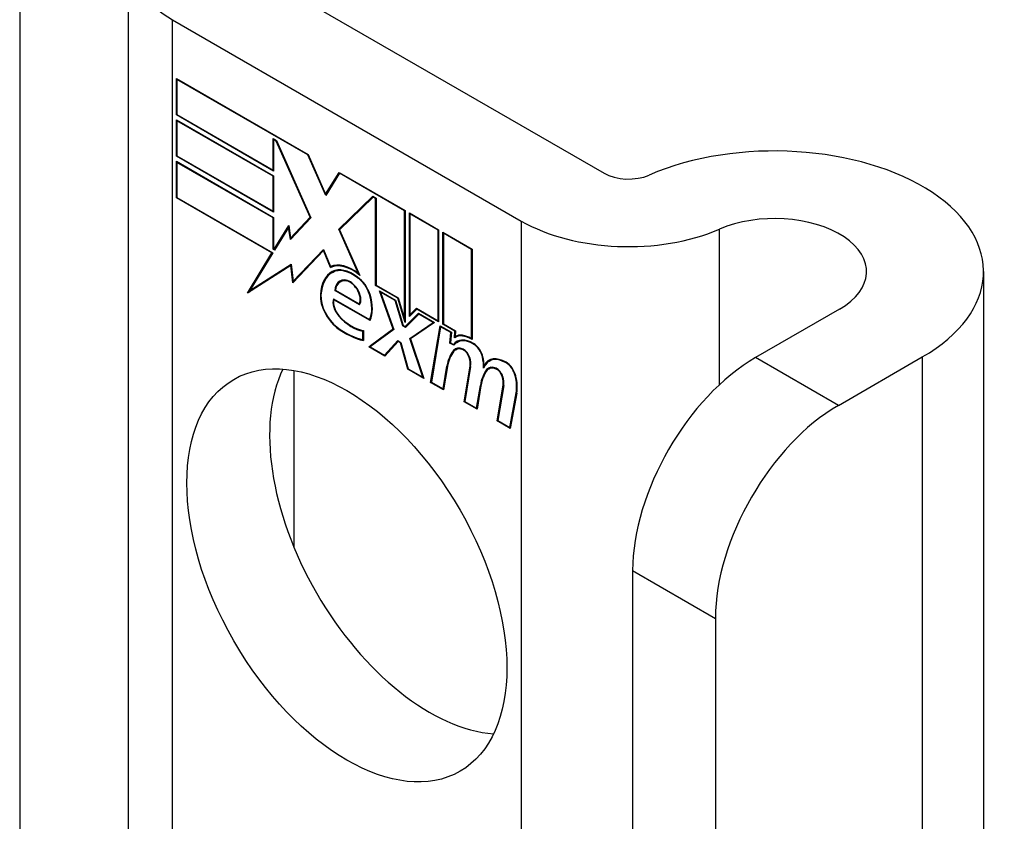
# Model space of a CAD drawing. Header units: inches. Extents: x 635 to 745, y 255 to 339.
# Tile 86 of 88: x 744.131 to 745.014, y 279.89 to 280.61. Entities that reach past the tile are written whole.
import ezdxf

# ---------------------------------------------------------------- set-up
doc = ezdxf.new("R2010")
doc.units = ezdxf.units.IN
doc.header["$MEASUREMENT"] = 0
doc.layers.add('Visible Edges(ANSI)', color=7, linetype='Continuous', lineweight=25)
doc.layers.add('Visible Tangent Edges(ANSI)', color=7, linetype='Continuous', lineweight=25)

msp = doc.modelspace()

# ---------------------------------------------------------------- linework, layer by layer
at = {"layer": 'Visible Edges(ANSI)'}
for p, q in [((744.22835, 280.6652), (744.22835, 279.66677)), ((744.34243, 280.65255), (744.65527, 280.47193)), ((744.26819, 280.60968), (744.58102, 280.42906)), ((744.27172, 280.52425), (744.27172, 280.55702)), ((744.27172, 280.55702), (744.38999, 280.48874)), ((744.27225, 280.5561), (744.27278, 280.5564)), ((744.27225, 280.5561), (744.27225, 280.52456)), ((744.3897, 280.48829), (744.27225, 280.5561)), ((744.27172, 280.52425), (744.27225, 280.52456)), ((744.35896, 280.47389), (744.27172, 280.52425)), ((744.27225, 280.52456), (744.35843, 280.4748)), ((744.27172, 280.4872), (744.27172, 280.51997)), ((744.27172, 280.51997), (744.35896, 280.4696)), ((744.27225, 280.51905), (744.27278, 280.51935)), ((744.27225, 280.51905), (744.27225, 280.48751)), ((744.35843, 280.46929), (744.27225, 280.51905)), ((744.35843, 280.4748), (744.35843, 280.50297)), ((744.35843, 280.50297), (744.3616, 280.50114)), ((744.35896, 280.50205), (744.35949, 280.50236)), ((744.36132, 280.50069), (744.35896, 280.50205)), ((744.35896, 280.50205), (744.35896, 280.47389)), ((744.36132, 280.50069), (744.36171, 280.50091)), ((744.39158, 280.4324), (744.36132, 280.50069)), ((744.3616, 280.50114), (744.39222, 280.43202)), ((744.27172, 280.4872), (744.27225, 280.48751)), ((744.35896, 280.43684), (744.27172, 280.4872)), ((744.27225, 280.48751), (744.35843, 280.43776)), ((744.3897, 280.48829), (744.39009, 280.48851)), ((744.40561, 280.45188), (744.3897, 280.48829)), ((744.38999, 280.48874), (744.40555, 280.45309)), ((744.27172, 280.44985), (744.27172, 280.48261)), ((744.27172, 280.48261), (744.35896, 280.43224)), ((744.27225, 280.48169), (744.27278, 280.482)), ((744.35843, 280.43194), (744.27225, 280.48169)), ((744.27225, 280.48169), (744.27225, 280.45016)), ((744.35843, 280.4748), (744.35896, 280.47511)), ((744.35843, 280.46929), (744.35896, 280.4696)), ((744.35843, 280.43776), (744.35843, 280.46929)), ((744.35896, 280.4696), (744.35896, 280.43684)), ((744.40555, 280.45309), (744.41783, 280.47266)), ((744.41815, 280.47186), (744.40561, 280.45188)), ((744.41783, 280.47266), (744.47696, 280.43852)), ((744.41815, 280.47186), (744.41868, 280.47217)), ((744.47643, 280.43821), (744.41815, 280.47186)), ((744.41849, 280.47228), (744.41828, 280.47194)), ((744.40555, 280.45309), (744.40684, 280.45383)), ((744.40665, 280.45354), (744.40659, 280.45369)), ((744.41744, 280.42161), (744.44803, 280.45124)), ((744.44803, 280.45124), (744.45097, 280.44954)), ((744.27172, 280.44985), (744.27225, 280.45016)), ((744.35744, 280.40036), (744.27172, 280.44985)), ((744.27225, 280.45016), (744.35831, 280.40047)), ((744.4483, 280.45047), (744.41809, 280.42122)), ((744.41885, 280.42243), (744.44839, 280.45103)), ((744.4483, 280.45047), (744.44883, 280.45078)), ((744.45044, 280.44924), (744.4483, 280.45047)), ((744.45044, 280.44924), (744.45097, 280.44954)), ((744.45044, 280.37131), (744.45044, 280.44924)), ((744.45097, 280.44954), (744.45097, 280.37162)), ((744.35843, 280.43776), (744.35896, 280.43806)), ((744.47643, 280.43821), (744.47696, 280.43852)), ((744.47643, 280.34129), (744.47643, 280.43821)), ((744.47696, 280.43852), (744.47696, 280.33797)), ((744.48067, 280.3433), (744.48067, 280.43638)), ((744.48067, 280.43638), (744.50692, 280.42122)), ((744.4812, 280.43546), (744.48173, 280.43577)), ((744.4812, 280.43546), (744.4812, 280.34488)), ((744.50639, 280.42092), (744.4812, 280.43546)), ((744.35843, 280.43194), (744.35896, 280.43224)), ((744.35843, 280.40377), (744.35843, 280.43194)), ((744.35896, 280.43224), (744.35896, 280.40408)), ((744.35951, 280.40376), (744.37248, 280.42505)), ((744.37248, 280.42505), (744.37421, 280.41379)), ((744.39222, 280.43202), (744.37393, 280.41242)), ((744.37421, 280.41379), (744.39158, 280.4324)), ((744.39211, 280.43227), (744.37563, 280.4146)), ((744.39158, 280.4324), (744.39196, 280.43262)), ((744.37225, 280.42334), (744.35983, 280.40296)), ((744.37225, 280.42334), (744.37271, 280.42361)), ((744.37393, 280.41242), (744.37225, 280.42334)), ((744.37267, 280.42385), (744.37242, 280.42344)), ((744.41744, 280.42161), (744.41885, 280.42243)), ((744.4352, 280.38179), (744.41744, 280.42161)), ((744.41809, 280.42122), (744.43639, 280.38019)), ((744.419, 280.4221), (744.41885, 280.42243)), ((744.50639, 280.42092), (744.50692, 280.42122)), ((744.50639, 280.33962), (744.50639, 280.42092)), ((744.50692, 280.42122), (744.50692, 280.3387)), ((744.51064, 280.33656), (744.51064, 280.41908)), ((744.51064, 280.41908), (744.53689, 280.40392)), ((744.51117, 280.41816), (744.5117, 280.41847)), ((744.51117, 280.41816), (744.51117, 280.33687)), ((744.53636, 280.40362), (744.51117, 280.41816)), ((744.37421, 280.41379), (744.37563, 280.4146)), ((744.37525, 280.41383), (744.37517, 280.41434)), ((744.33549, 280.36435), (744.35744, 280.40036)), ((744.35831, 280.40047), (744.3377, 280.36665)), ((744.35744, 280.40036), (744.35797, 280.40067)), ((744.35843, 280.40377), (744.35896, 280.40408)), ((744.35983, 280.40296), (744.35843, 280.40377)), ((744.35896, 280.40408), (744.35951, 280.40376)), ((744.35951, 280.40376), (744.36076, 280.40448)), ((744.36057, 280.40417), (744.36039, 280.40427)), ((744.40377, 280.40254), (744.37601, 280.37362)), ((744.37635, 280.37503), (744.40381, 280.40364)), ((744.37776, 280.37585), (744.404, 280.40318)), ((744.40377, 280.40254), (744.40416, 280.40277)), ((744.40991, 280.38721), (744.40377, 280.40254)), ((744.40381, 280.40364), (744.41003, 280.3881)), ((744.53636, 280.40362), (744.53689, 280.40392)), ((744.53636, 280.32371), (744.53636, 280.40362)), ((744.53689, 280.40392), (744.53689, 280.32278)), ((744.3377, 280.36665), (744.37461, 280.39026)), ((744.33912, 280.36747), (744.37462, 280.39017)), ((744.37424, 280.38913), (744.37471, 280.3894)), ((744.37461, 280.39026), (744.37635, 280.37503)), ((744.37424, 280.38913), (744.33549, 280.36435)), ((744.37601, 280.37362), (744.37424, 280.38913)), ((744.40991, 280.38721), (744.41132, 280.38803)), ((744.41111, 280.38855), (744.41132, 280.38803)), ((744.41147, 280.38278), (744.41289, 280.3836)), ((744.4352, 280.38179), (744.43558, 280.38201)), ((744.99571, 280.38363), (744.99571, 278.34239)), ((744.37635, 280.37503), (744.37776, 280.37585)), ((744.37729, 280.37558), (744.37735, 280.37503)), ((744.41862, 280.37446), (744.42003, 280.37528)), ((744.4342, 280.37809), (744.43468, 280.37837)), ((744.33787, 280.36675), (744.33699, 280.36531)), ((744.3377, 280.36665), (744.33912, 280.36747)), ((744.41379, 280.3666), (744.41439, 280.36694)), ((744.4359, 280.35384), (744.41379, 280.3666)), ((744.41438, 280.36687), (744.43559, 280.35463)), ((744.45044, 280.37131), (744.45097, 280.37162)), ((744.47033, 280.35983), (744.45044, 280.37131)), ((744.45097, 280.37162), (744.47068, 280.36024)), ((744.46609, 280.33212), (744.45389, 280.36641)), ((744.45389, 280.36641), (744.46821, 280.35815)), ((744.45476, 280.3653), (744.45529, 280.36561)), ((744.45476, 280.3653), (744.46673, 280.33166)), ((744.46786, 280.35774), (744.45476, 280.3653)), ((744.41267, 280.35929), (744.44506, 280.34059)), ((744.41305, 280.35845), (744.41358, 280.35876)), ((744.4454, 280.33978), (744.41305, 280.35845)), ((744.43559, 280.35463), (744.43664, 280.35523)), ((744.43648, 280.35514), (744.43658, 280.35508)), ((744.46786, 280.35774), (744.46826, 280.35797)), ((744.47475, 280.335), (744.46786, 280.35774)), ((744.46821, 280.35815), (744.4751, 280.33541)), ((744.47033, 280.35983), (744.47073, 280.36006)), ((744.47696, 280.33797), (744.47033, 280.35983)), ((744.47068, 280.36024), (744.47643, 280.34129)), ((744.47696, 280.33434), (744.48876, 280.34628)), ((744.48903, 280.34551), (744.47723, 280.33357)), ((744.48915, 280.34606), (744.47837, 280.33516)), ((744.48732, 280.35002), (744.48067, 280.3433)), ((744.4812, 280.34488), (744.48705, 280.35079)), ((744.4812, 280.34488), (744.48262, 280.34569)), ((744.48209, 280.34539), (744.48209, 280.34473)), ((744.48262, 280.34569), (744.48743, 280.35057)), ((744.48705, 280.35079), (744.50639, 280.33962)), ((744.48732, 280.35002), (744.48785, 280.35033)), ((744.50692, 280.3387), (744.48732, 280.35002)), ((744.48876, 280.34628), (744.50321, 280.33794)), ((744.48903, 280.34551), (744.48956, 280.34582)), ((744.50201, 280.33802), (744.48903, 280.34551)), ((744.86655, 280.34995), (744.79124, 280.30647)), ((744.44506, 280.34059), (744.446, 280.34113)), ((744.44594, 280.3411), (744.44598, 280.34108)), ((744.47643, 280.34129), (744.47696, 280.34159)), ((744.4811, 280.32375), (744.50201, 280.33802)), ((744.50321, 280.33794), (744.48173, 280.32327)), ((744.48251, 280.32456), (744.50261, 280.33829)), ((744.50201, 280.33802), (744.50254, 280.33833)), ((744.50639, 280.33962), (744.50692, 280.33993)), ((744.51064, 280.33656), (744.51117, 280.33687)), ((744.52151, 280.33028), (744.51064, 280.33656)), ((744.51117, 280.33687), (744.52209, 280.33056)), ((744.43904, 280.3303), (744.43957, 280.33061)), ((744.43904, 280.32247), (744.43904, 280.3303)), ((744.43957, 280.3309), (744.43957, 280.32171)), ((744.44434, 280.3162), (744.46609, 280.33212)), ((744.46673, 280.33166), (744.44552, 280.31613)), ((744.46653, 280.33222), (744.44576, 280.31702)), ((744.46609, 280.33212), (744.46648, 280.33235)), ((744.47475, 280.335), (744.47528, 280.33531)), ((744.47723, 280.33357), (744.47475, 280.335)), ((744.4751, 280.33541), (744.47696, 280.33434)), ((744.47696, 280.33434), (744.47837, 280.33516)), ((744.47826, 280.33461), (744.47784, 280.33485)), ((744.49976, 280.2842), (744.50827, 280.33502)), ((744.50872, 280.33415), (744.5004, 280.28445)), ((744.50827, 280.33502), (744.51833, 280.32921)), ((744.50872, 280.33415), (744.50925, 280.33445)), ((744.51775, 280.32893), (744.50872, 280.33415)), ((744.517, 280.31957), (744.51775, 280.32893)), ((744.51833, 280.32921), (744.51758, 280.31984)), ((744.51775, 280.32893), (744.51828, 280.32924)), ((744.52103, 280.32428), (744.52151, 280.33028)), ((744.52151, 280.33028), (744.52204, 280.33059)), ((744.52209, 280.33056), (744.52169, 280.32551)), ((744.43904, 280.32247), (744.43957, 280.32278)), ((744.45839, 280.30871), (744.47032, 280.32172)), ((744.4706, 280.32095), (744.45866, 280.30793)), ((744.4598, 280.30952), (744.47075, 280.32147)), ((744.47032, 280.32172), (744.47308, 280.32012)), ((744.4706, 280.32095), (744.47113, 280.32125)), ((744.47272, 280.31972), (744.4706, 280.32095)), ((744.47272, 280.31972), (744.47313, 280.31996)), ((744.47935, 280.29599), (744.47272, 280.31972)), ((744.47308, 280.32012), (744.47971, 280.29639)), ((744.4811, 280.32375), (744.48251, 280.32456)), ((744.49282, 280.28882), (744.4811, 280.32375)), ((744.48173, 280.32327), (744.49366, 280.28772)), ((744.48272, 280.32395), (744.48251, 280.32456)), ((744.517, 280.31957), (744.51759, 280.3199)), ((744.52044, 280.31758), (744.517, 280.31957)), ((744.51758, 280.31984), (744.52015, 280.31836)), ((744.52015, 280.31836), (744.52156, 280.31918)), ((744.5214, 280.31866), (744.52103, 280.31887)), ((744.52144, 280.32453), (744.52285, 280.32535)), ((744.52251, 280.32587), (744.52245, 280.32511)), ((744.52339, 280.32018), (744.52481, 280.321)), ((744.53636, 280.32371), (744.53689, 280.32401)), ((744.44434, 280.3162), (744.44576, 280.31702)), ((744.45866, 280.30793), (744.44434, 280.3162)), ((744.44552, 280.31613), (744.45839, 280.30871)), ((744.44576, 280.31702), (744.4463, 280.3167)), ((744.52224, 280.31358), (744.52365, 280.3144)), ((744.45839, 280.30871), (744.4598, 280.30952)), ((744.45927, 280.30922), (744.45964, 280.309)), ((744.55229, 280.30333), (744.5537, 280.30415)), ((744.86549, 280.2636), (744.94079, 280.30708)), ((744.37699, 280.29498), (744.37699, 280.13675)), ((744.47935, 280.29599), (744.47988, 280.2963)), ((744.49366, 280.28772), (744.47935, 280.29599)), ((744.47971, 280.29639), (744.49282, 280.28882)), ((744.51099, 280.27834), (744.51442, 280.29881)), ((744.51494, 280.29841), (744.51143, 280.27747)), ((744.52973, 280.2669), (744.5351, 280.29901)), ((744.53563, 280.2986), (744.53036, 280.26715)), ((744.54776, 280.29967), (744.54907, 280.30042)), ((744.54996, 280.2957), (744.55137, 280.29652)), ((744.55194, 280.29644), (744.55335, 280.29725)), ((744.49282, 280.28882), (744.49322, 280.28905)), ((744.49976, 280.2842), (744.50042, 280.28458)), ((744.51143, 280.27747), (744.49976, 280.2842)), ((744.5004, 280.28445), (744.51099, 280.27834)), ((744.51099, 280.27834), (744.51164, 280.27871)), ((744.54095, 280.26104), (744.54438, 280.28151)), ((744.5449, 280.28111), (744.54139, 280.26017)), ((744.54438, 280.28151), (744.54503, 280.28189)), ((744.55942, 280.24976), (744.5648, 280.28187)), ((744.56532, 280.28146), (744.56005, 280.25001)), ((744.57065, 280.24389), (744.57645, 280.27503)), ((744.57698, 280.27461), (744.57109, 280.24303)), ((744.52973, 280.2669), (744.53038, 280.26728)), ((744.54139, 280.26017), (744.52973, 280.2669)), ((744.53036, 280.26715), (744.54095, 280.26104)), ((744.54095, 280.26104), (744.5416, 280.26141)), ((744.55942, 280.24976), (744.56007, 280.25014)), ((744.57109, 280.24303), (744.55942, 280.24976)), ((744.56005, 280.25001), (744.57065, 280.24389)), ((744.57065, 280.24389), (744.57132, 280.24428)), ((744.68093, 280.11541), (744.68093, 279.34954)), ((744.75518, 280.07254), (744.75518, 279.30667))]:
    msp.add_line(p, q, dxfattribs=at)
for centre, major_axis, start_param, end_param in [((744.36435, 280.6652), (-0.136, 0), 5.640144, 7.068583), ((744.80821, 280.38363), (0.1875, 0), 5.497787, 8.497023), ((744.67719, 280.48458), (0.031, 0), 3.926991, 5.35543), ((744.80821, 280.38363), (0.0825, 0), 5.497787, 8.497023), ((744.67719, 280.48458), (-0.136, 0), 0.785398, 2.213838), ((744.42987, 280.35113), (-0.02062, 0.03572), 5.272274, 6.251395), ((744.42987, 280.35113), (-0.021, 0.03637), 5.317289, 6.229324), ((744.43128, 280.35195), (-0.02063, 0.03572), 6.047724, 6.251395), ((744.43598, 280.34033), (-0.02488, 0.0431), 6.268672, 7.008625), ((744.43598, 280.34033), (-0.02451, 0.04245), 6.268672, 7.008625), ((744.4374, 280.34115), (-0.02488, 0.0431), 0.028947, 0.295885), ((744.42987, 280.35113), (-0.01868, 0.03235), 5.330385, 6.268672), ((744.42987, 280.35113), (-0.0183, 0.0317), 5.329545, 6.268672), ((744.4374, 280.34115), (-0.02451, 0.04245), 6.268672, 6.283185), ((744.43128, 280.35195), (-0.0183, 0.0317), 6.051884, 6.268672), ((744.42912, 280.35627), (-0.01087, 0.01884), 5.836026, 6.985262), ((744.42912, 280.35627), (-0.0105, 0.01819), 5.836026, 6.946368), ((744.43053, 280.35709), (-0.01088, 0.01884), 0.065067, 0.331662), ((744.43053, 280.35709), (-0.0105, 0.01819), 6.079217, 6.283185), ((744.4274, 280.3629), (0.00722, -0.0125), 1.678399, 2.694434), ((744.4274, 280.3629), (-0.00684, 0.01185), 4.819991, 5.836026), ((744.43312, 280.36387), (-0.00913, 0.01581), 4.343155, 5.413588), ((744.43312, 280.36387), (0.0095, -0.01646), 1.201563, 2.270327), ((744.41827, 280.35179), (-0.01233, 0.02136), 0.72544, 2.208898), ((744.42818, 280.36356), (0.00597, -0.01034), 0.287189, 1.678399), ((744.42818, 280.36356), (0.00634, -0.01099), 0.251695, 1.678399), ((744.42261, 280.36457), (0.01725, -0.02988), 0.38335, 1.201563), ((744.42261, 280.36457), (0.01763, -0.03053), 0.369234, 1.201563), ((744.41827, 280.35179), (0.01196, -0.02071), 3.867033, 5.35049), ((744.42119, 280.35098), (-0.00637, 0.01104), 0.453624, 1.914249), ((744.42119, 280.35098), (0.006, -0.01039), 3.639467, 5.055842), ((744.42916, 280.36583), (-0.01956, 0.03387), 1.914249, 2.72139), ((744.42916, 280.36583), (0.01918, -0.03322), 5.055842, 5.891549), ((744.42358, 280.39009), (-0.03795, 0.06572), 2.208898, 2.658734), ((744.42358, 280.39009), (0.03757, -0.06507), 5.35049, 5.792995), ((744.53802, 280.29485), (-0.015, 0.02598), 5.48867, 6.499805), ((744.53802, 280.29485), (-0.01463, 0.02533), 5.48867, 6.513784), ((744.53644, 280.29855), (-0.015, 0.02598), 5.47676, 6.310847), ((744.53943, 280.29567), (-0.015, 0.02598), 0.047158, 0.216619), ((744.53644, 280.29855), (-0.01537, 0.02663), 5.501665, 6.243634), ((744.53785, 280.29937), (-0.015, 0.02598), 6.059998, 6.283185), ((744.53943, 280.29567), (-0.01462, 0.02533), 6.06115, 6.283185), ((744.53813, 280.30894), (0.00633, -0.01097), 1.081978, 2.347078), ((744.55541, 280.2668), (-0.02944, 0.05099), 0.219898, 0.610865), ((744.55541, 280.2668), (-0.02906, 0.05034), 0.219898, 0.610865), ((744.55683, 280.26761), (-0.02944, 0.05099), 0.219898, 0.291612), ((744.53011, 280.29994), (-0.00825, 0.01429), 5.603031, 6.503084), ((744.53011, 280.29994), (-0.00787, 0.01364), 5.603031, 6.503084), ((744.53153, 280.30076), (-0.00825, 0.01429), 0.085815, 0.219898), ((744.53153, 280.30076), (-0.00788, 0.01364), 6.100483, 6.283185), ((744.5295, 280.30699), (0.00412, -0.00714), 1.196548, 2.461438), ((744.5295, 280.30699), (-0.00375, 0.0065), 4.33814, 5.603031), ((744.53813, 280.30894), (-0.00596, 0.01032), 4.223571, 5.48867), ((744.5244, 280.30737), (-0.00769, 0.01332), 3.752458, 4.33814), ((744.5244, 280.30737), (0.00806, -0.01396), 0.610865, 1.196548), ((744.52235, 280.31248), (-0.01763, 0.03053), 3.88819, 4.223571), ((744.52235, 280.31248), (0.018, -0.03118), 0.848525, 1.081978), ((744.56726, 280.2774), (-0.01497, 0.02593), 5.492181, 6.733718), ((744.56726, 280.2774), (-0.01535, 0.02658), 5.492181, 6.613939), ((744.56867, 280.27822), (-0.01535, 0.02658), 0.046088, 0.313087), ((744.56867, 280.27822), (-0.01497, 0.02593), 6.060079, 6.283185), ((744.56733, 280.29171), (0.00656, -0.01137), 1.107844, 2.350588), ((744.56733, 280.29171), (-0.00619, 0.01072), 4.249437, 5.492181), ((744.79124, 280.1791), (-0.078, -0.1351), 3.926991, 5.497787), ((744.49885, 280.15399), (-0.1015, 0.1758), 0.374433, 2.76716), ((744.58548, 280.25011), (-0.02944, 0.05099), 0.236534, 0.625184), ((744.58548, 280.25011), (-0.02906, 0.05034), 0.236639, 0.625276), ((744.52377, 280.3133), (-0.01763, 0.03053), 3.959823, 3.971212), ((744.55981, 280.2828), (-0.00825, 0.01429), 5.604299, 6.503622), ((744.58689, 280.25093), (-0.02944, 0.05099), 0.236534, 0.291612), ((744.55981, 280.2828), (-0.00787, 0.01364), 5.604299, 6.503242), ((744.56123, 280.28361), (-0.00825, 0.01429), 0.085815, 0.220437), ((744.56123, 280.28361), (-0.00788, 0.01364), 6.100483, 6.283185), ((744.55919, 280.28985), (0.00412, -0.00714), 1.196401, 2.462706), ((744.55919, 280.28985), (-0.00375, 0.0065), 4.337994, 5.604299), ((744.55409, 280.29023), (-0.00769, 0.01332), 3.752322, 4.337994), ((744.55409, 280.29023), (0.00806, -0.01396), 0.610998, 1.196401), ((744.55199, 280.29465), (-0.01763, 0.03053), 3.735005, 4.249437), ((744.55199, 280.29465), (0.018, -0.03118), 0.593412, 1.107844), ((744.86549, 280.13623), (0.078, 0.1351), 0.785398, 2.356194)]:
    msp.add_ellipse(centre, major_axis=major_axis, ratio=0.57735, start_param=start_param, end_param=end_param, dxfattribs=at)
msp.add_ellipse((744.42461, 280.11112), major_axis=(-0.1015, 0.1758), ratio=0.57735, dxfattribs=at)
at = {"layer": 'Visible Tangent Edges(ANSI)'}
for p, q in [((744.13116, 280.77453), (744.13116, 279.72288)), ((744.26819, 279.64377), (744.26819, 280.60968)), ((744.58102, 280.42906), (744.58102, 279.46315)), ((744.75874, 280.28205), (744.75874, 280.42175)), ((744.41183, 280.38298), (744.41325, 280.3838)), ((744.42419, 280.37529), (744.42498, 280.37575)), ((744.40086, 280.36305), (744.40143, 280.36338)), ((744.43347, 280.3681), (744.43385, 280.36832)), ((744.44492, 280.36308), (744.44532, 280.36331)), ((744.41734, 280.34379), (744.41773, 280.34402)), ((744.41571, 280.33335), (744.41617, 280.33362)), ((744.53821, 280.31862), (744.53872, 280.31892)), ((744.52026, 280.31285), (744.52168, 280.31367)), ((744.52894, 280.31341), (744.5295, 280.31373)), ((744.53436, 280.30664), (744.53476, 280.30687)), ((744.54619, 280.30713), (744.54661, 280.30737)), ((744.56738, 280.30178), (744.56789, 280.30208)), ((744.86549, 280.2636), (744.79124, 280.30647)), ((744.94079, 280.30708), (744.94079, 278.26584)), ((744.51442, 280.29881), (744.51508, 280.2992)), ((744.5351, 280.29901), (744.53573, 280.29937)), ((744.55863, 280.29627), (744.55919, 280.29659)), ((744.56406, 280.28949), (744.56446, 280.28972)), ((744.57563, 280.29012), (744.57604, 280.29036)), ((744.5648, 280.28187), (744.56542, 280.28223)), ((744.57645, 280.27503), (744.57711, 280.27541)), ((744.68093, 280.11541), (744.75518, 280.07254))]:
    msp.add_line(p, q, dxfattribs=at)

doc.saveas('drawing.dxf')
